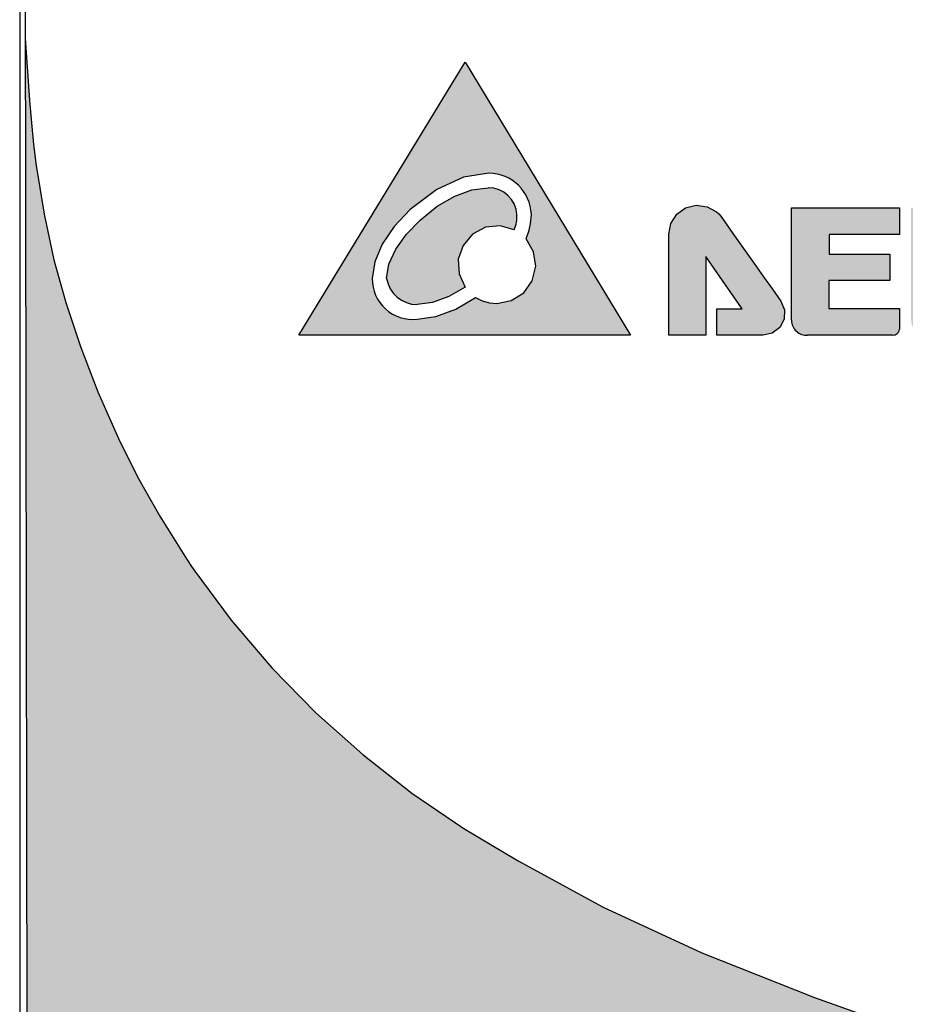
# Model space of a CAD drawing. Header units: inches. Extents: x 0 to 5108, y 0 to 2887.
# Tile 6 of 6: x 311 to 337, y 155 to 184. Entities that reach past the tile are written whole.
import ezdxf

# ---------------------------------------------------------------- set-up
doc = ezdxf.new("R2010")
doc.units = ezdxf.units.IN
doc.header["$MEASUREMENT"] = 0

msp = doc.modelspace()

# ---------------------------------------------------------------- hatches: boundary and pattern name
msp.add_hatch(color=18).paths.add_polyline_path([(359.4700913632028, 140.4036423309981), (359.3702179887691, 140.5840288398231), (359.2662742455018, 140.7809873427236), (359.1504868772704, 140.991992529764), (359.0232092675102, 141.2183531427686), (358.8872466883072, 141.4627408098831), (358.0308819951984, 142.7764445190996), (357.0533892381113, 143.9976369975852), (356.0143207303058, 145.1581029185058), (354.8843937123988, 146.2574536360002), (353.662667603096, 147.2340204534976), (352.3494396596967, 148.1191542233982), (351.0060797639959, 148.8815970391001), (349.5722520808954, 149.5522638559), (348.1072127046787, 150.1308994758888), (347.4625607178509, 150.380114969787), (346.1537260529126, 150.8931117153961), (342.0213239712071, 152.4015300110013), (338.0220715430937, 153.7689302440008), (334.3175170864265, 155.0828743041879), (331.0198463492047, 156.391065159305), (328.1356440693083, 157.7240260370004), (325.643724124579, 159.0866843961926), (324.0561744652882, 160.0327274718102), (322.5294658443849, 161.0698128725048), (321.0949470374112, 162.1990213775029), (319.7195451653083, 163.4203031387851), (318.4366781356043, 164.7333640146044), (317.2449684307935, 166.1378574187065), (316.144460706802, 167.6041555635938), (316.0579230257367, 167.7362002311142), (315.9716626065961, 167.8701859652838), (315.8847843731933, 168.0054627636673), (315.1529972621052, 169.1811406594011), (314.5007094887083, 170.3290968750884), (313.9389691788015, 171.4493519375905), (313.3390017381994, 172.8177993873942), (312.8262122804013, 174.1478035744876), (312.3974773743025, 175.4374872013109), (312.0529354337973, 176.6876316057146), (311.7623240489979, 178.0229306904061), (311.531886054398, 179.4442112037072), (311.4587943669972, 180.0631213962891), (311.3974505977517, 180.7010986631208), (311.3353885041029, 181.3569787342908), (311.2129323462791, 183.1781160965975), (311.3180408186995, 113.4415298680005, 0.4137721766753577), (312.3180396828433, 112.4430370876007, 0.0003768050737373), (312.3195469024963, 112.4430382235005), (359.9194928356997, 112.5147818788, 0.4137721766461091), (360.9179856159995, 113.5147807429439, 0.0003768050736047), (360.9179844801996, 113.5162879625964), (360.8827891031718, 136.8674545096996), (360.5315271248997, 138.0528912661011), (360.1215751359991, 139.1291931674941), (359.6513753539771, 140.0875753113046), (359.5715918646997, 140.2417726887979)])
h = msp.add_hatch(color=256)
edge = h.paths.add_edge_path(flags=0)
edge.add_line((321.7940272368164, 176.1380680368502), (321.8588372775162, 176.5551904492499))
edge.add_line((321.8588372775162, 176.5551904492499), (322.0628689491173, 176.9941678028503))
edge.add_line((322.0628689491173, 176.9941678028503), (322.3792774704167, 177.4334027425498))
edge.add_line((322.3792774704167, 177.4334027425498), (322.7731233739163, 177.8523475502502))
edge.add_line((322.7731233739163, 177.8523475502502), (323.2753933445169, 178.2587386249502))
edge.add_line((323.2753933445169, 178.2587386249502), (323.7876985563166, 178.5536237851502))
edge.add_line((323.7876985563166, 178.5536237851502), (324.2910970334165, 178.7343882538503))
edge.add_line((324.2910970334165, 178.7343882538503), (324.7702452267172, 178.79905978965))
edge.add_arc((324.7702452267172, 177.9602017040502), 0.8388580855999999, 3.6481796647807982, 90, ccw=False)
edge.add_arc((324.6372570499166, 177.9602017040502), 0.9716136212, -23.821201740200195, 3.1491714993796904, ccw=False)
edge.add_line((325.5260991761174, 177.5677826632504), (325.1171056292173, 177.68259810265))
edge.add_line((325.1171056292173, 177.68259810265), (324.6905370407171, 177.6382952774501))
edge.add_line((324.6905370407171, 177.6382952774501), (324.3101405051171, 177.4379708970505))
edge.add_line((324.3101405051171, 177.4379708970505), (324.029562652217, 177.1092220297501))
edge.add_line((324.029562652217, 177.1092220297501), (323.8920859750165, 176.70519777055))
edge.add_line((323.8920859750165, 176.70519777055), (323.9172163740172, 176.2739291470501))
edge.add_line((323.9172163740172, 176.2739291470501), (324.0943174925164, 175.8886431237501))
edge.add_line((324.0943174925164, 175.8886431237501), (323.6122856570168, 175.6114648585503))
edge.add_line((323.6122856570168, 175.6114648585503), (323.1384674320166, 175.4370737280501))
edge.add_line((323.1384674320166, 175.4370737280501), (322.6883739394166, 175.3746348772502))
edge.add_arc((322.6929670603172, 176.2855868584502), 0.9109635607, 189.3193519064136, 269.7111107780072, ccw=False)
h.paths.add_polyline_path([(319.2260530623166, 174.4789100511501), (324.0929394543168, 182.4784217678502), (328.9357101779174, 174.4789100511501)])
h.paths.add_polyline_path([(330.0550979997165, 174.4809771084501), (330.0546204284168, 175.0332354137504), (330.0546771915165, 177.4361800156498), (330.1151436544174, 177.7460415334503), (330.286682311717, 178.0197422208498), (330.5440671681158, 178.2060299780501), (330.8539991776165, 178.28534144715), (331.1738128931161, 178.24231862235), (331.4509743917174, 178.0886811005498), (331.5162613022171, 178.0286429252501), (331.5762573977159, 177.9626035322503), (331.6294303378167, 177.89231065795), (331.9327423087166, 177.4586810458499), (332.2417115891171, 177.0229450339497), (332.5530604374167, 176.5831743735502), (332.8310599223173, 176.1925503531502), (333.092739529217, 175.8240923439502), (333.3371641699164, 175.4752316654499), (333.4412332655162, 175.2249754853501), (333.4293190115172, 174.9478285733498), (333.3037307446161, 174.7061339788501), (333.0836332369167, 174.5400522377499), (332.8200553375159, 174.4809771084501), (331.4630322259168, 174.4809771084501), (331.4630322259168, 175.2554345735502), (332.1989046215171, 175.2554345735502), (331.1357481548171, 176.7850569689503), (331.1357481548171, 174.4809771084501)])
edge = h.paths.add_edge_path()
edge.add_line((333.6496343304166, 174.91505913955), (333.6496343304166, 178.2140825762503))
edge.add_line((333.6496343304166, 178.2140825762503), (336.809820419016, 178.2140825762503))
edge.add_line((336.809820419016, 178.2140825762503), (336.809820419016, 177.4244666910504))
edge.add_line((336.809820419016, 177.4244666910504), (334.7503423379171, 177.4244666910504))
edge.add_line((334.7503423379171, 177.4244666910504), (334.7503423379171, 176.85464789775))
edge.add_line((334.7503423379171, 176.85464789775), (336.5311121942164, 176.85464789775))
edge.add_line((336.5311121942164, 176.85464789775), (336.5311121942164, 176.0774343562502))
edge.add_line((336.5311121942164, 176.0774343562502), (334.744141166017, 176.0774343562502))
edge.add_line((334.744141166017, 176.0774343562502), (334.744141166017, 175.2616357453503))
edge.add_line((334.744141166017, 175.2616357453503), (336.809820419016, 175.2616357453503))
edge.add_line((336.809820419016, 175.2616357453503), (336.809820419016, 174.6511648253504))
edge.add_arc((336.6072488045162, 174.6841495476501), 0.2052394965, 270, 350.75169733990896, ccw=False)
edge.add_line((336.6072488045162, 174.4789100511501), (334.117822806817, 174.4789100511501))
edge.add_arc((334.086879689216, 174.91505913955), 0.4372453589, 180, 274.05811790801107, ccw=False)
h.paths.add_polyline_path([(337.1484733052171, 174.9281505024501), (337.1484733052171, 178.2113264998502), (338.2099126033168, 178.2113264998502), (338.2095627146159, 175.2533675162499), (340.0185823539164, 175.2533675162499), (340.0185823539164, 174.6794146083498), (340.0110418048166, 174.6361750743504), (339.992883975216, 174.5927328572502), (339.9662169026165, 174.5512570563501), (339.9285072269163, 174.5140820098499), (339.8857876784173, 174.4885214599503), (339.8421934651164, 174.4789100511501), (337.5963357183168, 174.4789100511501), (337.4998876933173, 174.49030618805), (337.4008060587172, 174.5250499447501), (337.309014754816, 174.5815738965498), (337.227696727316, 174.6711435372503), (337.1696524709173, 174.7935979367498)])
h.paths.add_polyline_path([(339.2244878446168, 177.4306678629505), (339.2244878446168, 178.2141405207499), (342.5093863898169, 178.2098905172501), (342.5093863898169, 177.4348019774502), (341.4000656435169, 177.4348019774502), (341.4000656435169, 174.6925059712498), (341.3919245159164, 174.6304003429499), (341.3689753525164, 174.57584098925), (341.3346088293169, 174.5347205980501), (341.297963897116, 174.5101436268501), (341.2536620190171, 174.4934662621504), (341.2064512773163, 174.4871782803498), (340.3465554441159, 174.4871782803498), (340.3465554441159, 177.4306678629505)])
h.paths.add_polyline_path([(341.921653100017, 175.4731646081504), (342.0014289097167, 175.63193565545), (342.1359010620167, 175.78469347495), (342.2786354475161, 175.9521867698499), (342.4152693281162, 176.14225441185), (342.5531752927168, 176.3528897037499), (342.7054123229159, 176.5804182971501), (343.0186225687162, 177.0234072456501), (343.3263526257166, 177.45960896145), (343.628008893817, 177.8895545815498), (343.6833031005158, 177.9620573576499), (343.7432760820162, 178.0274952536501), (343.8068093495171, 178.0852360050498), (343.9679443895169, 178.1907808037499), (344.1598277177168, 178.2608834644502), (344.3532014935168, 178.2843625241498), (344.6775914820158, 178.2184709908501), (344.9540060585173, 178.0356036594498), (345.1368714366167, 177.7591985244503), (345.2027620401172, 177.4348019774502), (345.2027620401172, 174.4789100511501), (344.1223869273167, 174.4789100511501), (344.1220355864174, 176.7823008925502), (343.0585346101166, 175.25267849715), (343.7947515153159, 175.25267849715), (343.7947515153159, 174.4789100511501), (342.4380729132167, 174.4789100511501), (342.1741937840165, 174.5381826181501), (341.953816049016, 174.7048918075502), (341.828418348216, 174.9472090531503), (341.8172128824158, 175.2243830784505)])
edge = h.paths.add_edge_path(flags=16)
edge.add_line((322.4844243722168, 178.1624061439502), (322.0167456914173, 177.6621959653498))
edge.add_line((322.0167456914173, 177.6621959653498), (321.6671230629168, 177.1464019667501))
edge.add_line((321.6671230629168, 177.1464019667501), (321.4501581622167, 176.6322444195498))
edge.add_line((321.4501581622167, 176.6322444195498), (321.3706250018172, 176.1380680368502))
edge.add_arc((322.5524670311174, 176.1249629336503), 1.1819146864, 179.364689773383, 276.6029776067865)
edge.add_line((322.6883739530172, 174.9508881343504), (323.2377839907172, 175.02496179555))
edge.add_line((323.2377839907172, 175.02496179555), (323.8171858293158, 175.2404927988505))
edge.add_line((323.8171858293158, 175.2404927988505), (324.3950743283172, 175.5799625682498))
edge.add_line((324.3950743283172, 175.5799625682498), (324.5891225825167, 175.4853676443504))
edge.add_line((324.5891225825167, 175.4853676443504), (324.8059027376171, 175.4264347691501))
edge.add_line((324.8059027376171, 175.4264347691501), (325.0210481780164, 175.4097748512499))
edge.add_line((325.0210481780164, 175.4097748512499), (325.4415191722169, 175.4926702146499))
edge.add_line((325.4415191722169, 175.4926702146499), (325.806602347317, 175.7245163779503))
edge.add_line((325.806602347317, 175.7245163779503), (326.0544367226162, 176.0756711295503))
edge.add_line((326.0544367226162, 176.0756711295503), (326.1580504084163, 176.50142174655))
edge.add_line((326.1580504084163, 176.50142174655), (326.0951853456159, 176.9249634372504))
edge.add_line((326.0951853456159, 176.9249634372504), (325.8754318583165, 177.2990652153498))
edge.add_arc((324.0688670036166, 178.06416846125), 1.961902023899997, 337.0467230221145, 358.5223828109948)
edge.add_arc((324.7812916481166, 177.9727121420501), 1.2494934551, 1.874247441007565, 89.69662528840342)
edge.add_line((324.7879075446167, 179.2221880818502), (324.048131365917, 179.1034772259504))
edge.add_line((324.048131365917, 179.1034772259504), (323.2591821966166, 178.7456301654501))
edge.add_line((323.2591821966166, 178.7456301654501), (322.4844243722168, 178.1624061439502))

# ---------------------------------------------------------------- linework, layer by layer
at = {"linetype": 'Continuous'}
for p, q in [((311.0499999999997, 209.0000000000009), (311.0499999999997, 111.5000000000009)), ((311.1771157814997, 206.9414236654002), (311.3180408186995, 113.4415298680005)), ((311.2129323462, 183.1781160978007), (311.3353885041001, 181.3569787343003)), ((319.2260530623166, 174.4789100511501), (324.0929394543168, 182.4784217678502)), ((324.0929394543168, 182.4784217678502), (328.9357101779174, 174.4789100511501)), ((333.6496343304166, 178.2140825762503), (336.809820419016, 178.2140825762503)), ((333.6496343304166, 174.91505913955), (333.6496343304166, 178.2140825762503)), ((336.809820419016, 178.2140825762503), (336.809820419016, 177.4244666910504)), ((336.809820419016, 177.4244666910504), (334.7503423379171, 177.4244666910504)), ((334.7503423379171, 177.4244666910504), (334.7503423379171, 176.85464789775)), ((332.1989046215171, 175.2554345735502), (331.1357481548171, 176.7850569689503)), ((331.1357481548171, 176.7850569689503), (331.1357481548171, 174.4809771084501)), ((334.7503423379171, 176.85464789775), (336.5311121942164, 176.85464789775)), ((336.5311121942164, 176.85464789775), (336.5311121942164, 176.0774343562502)), ((336.5311121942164, 176.0774343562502), (334.744141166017, 176.0774343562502)), ((334.744141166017, 176.0774343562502), (334.744141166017, 175.2616357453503)), ((331.4630322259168, 175.2554345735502), (332.1989046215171, 175.2554345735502)), ((331.4630322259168, 174.4809771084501), (331.4630322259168, 175.2554345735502)), ((334.744141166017, 175.2616357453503), (336.809820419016, 175.2616357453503)), ((336.809820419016, 175.2616357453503), (336.809820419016, 174.6511648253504)), ((328.9357101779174, 174.4789100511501), (319.2260530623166, 174.4789100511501)), ((331.1357481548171, 174.4809771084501), (330.0550979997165, 174.4809771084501)), ((332.8200553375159, 174.4809771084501), (331.4630322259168, 174.4809771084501)), ((336.6072488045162, 174.4789100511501), (334.117822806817, 174.4789100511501)), ((316.1444607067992, 167.6041555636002), (317.2449684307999, 166.1378574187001)), ((317.2449684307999, 166.1378574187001), (318.4366781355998, 164.7333640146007)), ((318.4366781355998, 164.7333640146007), (319.7195451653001, 163.4203031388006)), ((319.7195451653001, 163.4203031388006), (321.0949470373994, 162.1990213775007)), ((321.0949470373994, 162.1990213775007), (322.5294658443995, 161.0698128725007)), ((322.5294658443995, 161.0698128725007), (324.0561744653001, 160.0327274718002)), ((324.0561744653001, 160.0327274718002), (325.6437241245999, 159.0866843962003))]:
    msp.add_line(p, q, dxfattribs=at)
for points in [[(311.3353885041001, 181.3569787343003), (311.3974505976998, 180.7010986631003), (311.4587943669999, 180.0631213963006), (311.5318860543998, 179.4442112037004)], [(311.5318860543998, 179.4442112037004), (311.7623240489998, 178.0229306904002), (312.0529354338, 176.6876316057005), (312.3974773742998, 175.4374872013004)], [(324.7879075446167, 179.2221880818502), (324.048131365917, 179.1034772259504), (323.2591821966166, 178.7456301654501), (322.4844243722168, 178.1624061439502)], [(322.7731233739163, 177.8523475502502), (323.2753933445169, 178.2587386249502), (323.7876985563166, 178.5536237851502), (324.2910970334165, 178.7343882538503), (324.7702452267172, 178.79905978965)], [(330.0546771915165, 177.4361800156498), (330.1151436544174, 177.7460415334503), (330.286682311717, 178.0197422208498), (330.5440671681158, 178.2060299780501), (330.8539991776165, 178.28534144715), (331.1738128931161, 178.24231862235), (331.4509743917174, 178.0886811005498)], [(322.4844243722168, 178.1624061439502), (322.0167456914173, 177.6621959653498), (321.6671230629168, 177.1464019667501), (321.4501581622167, 176.6322444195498), (321.3706250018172, 176.1380680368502)], [(331.4509743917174, 178.0886811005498), (331.5162613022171, 178.0286429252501), (331.5762573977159, 177.9626035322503), (331.6294303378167, 177.89231065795)], [(321.7940272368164, 176.1380680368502), (321.8588372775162, 176.5551904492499), (322.0628689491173, 176.9941678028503), (322.3792774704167, 177.4334027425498), (322.7731233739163, 177.8523475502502)], [(325.5260991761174, 177.5677826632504), (325.1171056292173, 177.68259810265), (324.6905370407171, 177.6382952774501), (324.3101405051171, 177.4379708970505), (324.029562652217, 177.1092220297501), (323.8920859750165, 176.70519777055), (323.9172163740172, 176.2739291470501), (324.0943174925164, 175.8886431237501)], [(331.6294303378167, 177.89231065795), (331.9327423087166, 177.4586810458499), (332.2417115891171, 177.0229450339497), (332.5530604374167, 176.5831743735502)], [(330.0550979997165, 174.4809771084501), (330.0546204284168, 175.0332354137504), (330.0546771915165, 177.4361800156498)], [(325.0210481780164, 175.4097748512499), (325.4415191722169, 175.4926702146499), (325.806602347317, 175.7245163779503), (326.0544367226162, 176.0756711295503), (326.1580504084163, 176.50142174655), (326.0951853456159, 176.9249634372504), (325.8754318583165, 177.2990652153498)], [(332.5530604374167, 176.5831743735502), (332.8310599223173, 176.1925503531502), (333.092739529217, 175.8240923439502), (333.3371641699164, 175.4752316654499)], [(324.0943174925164, 175.8886431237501), (323.6122856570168, 175.6114648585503), (323.1384674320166, 175.4370737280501), (322.6883739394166, 175.3746348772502)], [(312.3974773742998, 175.4374872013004), (312.8262122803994, 174.1478035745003), (313.3390017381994, 172.8177993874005), (313.9389691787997, 171.4493519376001)], [(322.6883739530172, 174.9508881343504), (323.2377839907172, 175.02496179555), (323.8171858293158, 175.2404927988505), (324.3950743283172, 175.5799625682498)], [(324.3950743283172, 175.5799625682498), (324.5891225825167, 175.4853676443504), (324.8059027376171, 175.4264347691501), (325.0210481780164, 175.4097748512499)], [(333.3371641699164, 175.4752316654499), (333.4412332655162, 175.2249754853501), (333.4293190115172, 174.9478285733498), (333.3037307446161, 174.7061339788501), (333.0836332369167, 174.5400522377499), (332.8200553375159, 174.4809771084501)], [(313.9389691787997, 171.4493519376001), (314.5007094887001, 170.3290968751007), (315.1529972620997, 169.1811406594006), (315.8847843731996, 168.0054627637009)], [(315.8847843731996, 168.0054627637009), (315.9716626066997, 167.8701859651), (316.0579230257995, 167.7362002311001), (316.1444607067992, 167.6041555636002)], [(325.6437241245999, 159.0866843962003), (328.1356440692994, 157.7240260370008), (331.0198463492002, 156.3910651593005), (334.3175170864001, 155.0828743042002), (338.0220715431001, 153.7689302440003), (342.0213239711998, 152.4015300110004), (346.1537260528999, 150.8931117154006)]]:
    msp.add_lwpolyline(points, dxfattribs=at)
for centre, radius, start, end in [((324.7812916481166, 177.9727121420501), 1.2494934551, 1.874247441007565, 89.69662528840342), ((324.7702452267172, 177.9602017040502), 0.8388580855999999, 3.648179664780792, 90), ((324.6372570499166, 177.9602017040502), 0.9716136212, 336.1787982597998, 3.149171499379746), ((324.0688670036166, 178.06416846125), 1.961902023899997, 337.0467230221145, 358.5223828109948), ((322.5524670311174, 176.1249629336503), 1.1819146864, 179.364689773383, 276.6029776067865), ((322.6929670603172, 176.2855868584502), 0.9109635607, 189.3193519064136, 269.7111107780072), ((334.086879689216, 174.91505913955), 0.4372453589, 180, 274.0581179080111), ((336.6072488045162, 174.6841495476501), 0.2052394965, 270, 350.751697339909)]:
    msp.add_arc(centre, radius, start, end, dxfattribs=at)

doc.saveas('drawing.dxf')
